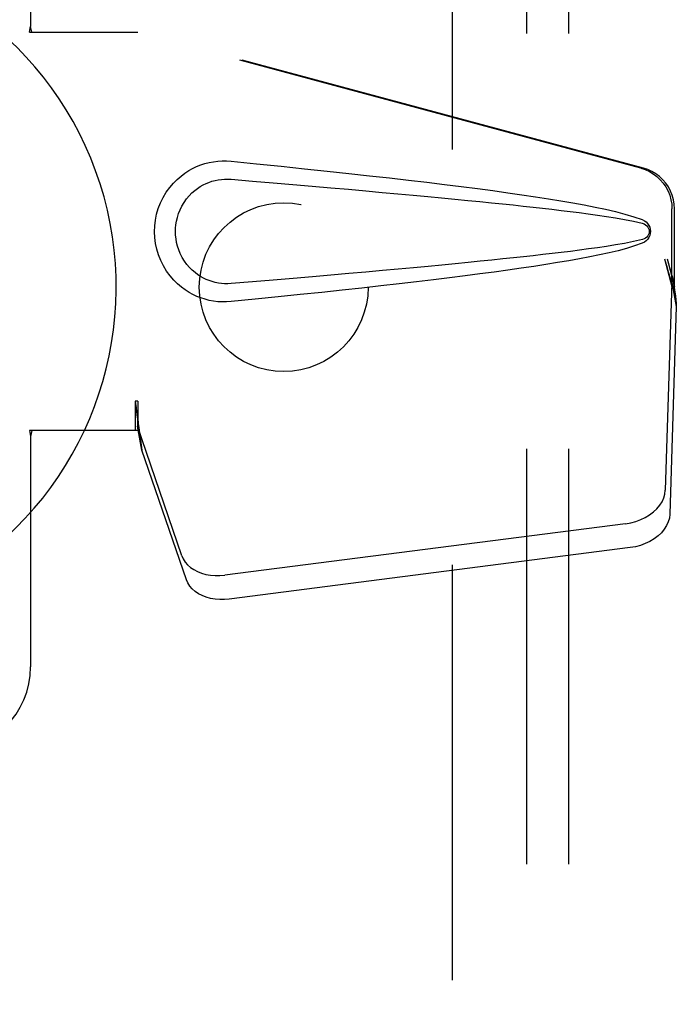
# Model space of a CAD drawing. Header units: inches. Extents: x 0 to 224, y 0 to 145.
# Tile 76 of 92: x 148.36 to 150.31, y 50.74 to 53.66. Entities that reach past the tile are written whole.
import ezdxf

# ---------------------------------------------------------------- set-up
doc = ezdxf.new("R2010")
doc.units = ezdxf.units.IN
doc.header["$LTSCALE"] = 12.302632
doc.header["$MEASUREMENT"] = 0
doc.linetypes.add('HIDDEN', pattern=[0.2, 0.1, -0.1])
for name, color, linetype in [('DEFAULT_2', 8, 'HIDDEN'), ('MAIN_DOOR_ASSEMBLY', 7, 'CONTINUOUS'), ('SUBPANELS', 7, 'CONTINUOUS')]:
    doc.layers.add(name, color=color, linetype=linetype)

msp = doc.modelspace()

# ---------------------------------------------------------------- linework, layer by layer
at = {"layer": 'DEFAULT_2', "color": 8, "linetype": 'HIDDEN'}
msp.add_line((149.6439, 16.3674), (149.6439, 89.3674), dxfattribs=at)
at = {"layer": 'MAIN_DOOR_ASSEMBLY', "color": 8, "linetype": 'HIDDEN'}
for p, q in [((148.3939, 53.9924), (148.3939, 53.6392)), ((148.3909, 53.6224), (148.3939, 53.6392)), ((148.3983, 53.6224), (148.3939, 53.6392)), ((148.3909, 53.6224), (148.7118, 53.6224)), ((150.2016, 53.22), (148.7041, 53.6224)), ((150.2093, 53.22), (148.7118, 53.6224)), ((150.294, 52.8695), (150.294, 53.0993)), ((150.3016, 52.8695), (150.3016, 53.0993)), ((150.2722, 52.9511), (150.294, 52.8695)), ((150.2798, 52.9511), (150.3016, 52.8695)), ((150.2932, 52.881), (150.2741, 52.2659)), ((150.2932, 52.881), (150.3068, 52.8099)), ((150.2956, 52.8971), (150.3042, 52.8408)), ((150.3016, 52.8695), (150.294, 52.8695)), ((150.3042, 52.8408), (150.3052, 52.83)), ((150.3052, 52.83), (150.306, 52.8197)), ((150.306, 52.8197), (150.3068, 52.8099)), ((150.3068, 52.8099), (150.2877, 52.1948)), ((148.7118, 52.5299), (148.7041, 52.5299)), ((148.7041, 52.5299), (148.7041, 52.4424)), ((148.7118, 52.5299), (148.7118, 52.4424)), ((148.7118, 52.4424), (148.3909, 52.4424)), ((148.3909, 52.4424), (148.3939, 52.4255)), ((148.3983, 52.4424), (148.3939, 52.4255)), ((148.8423, 52.0719), (148.7104, 52.4557)), ((148.724, 52.3847), (148.7104, 52.4557)), ((148.7146, 52.4509), (148.724, 52.3847)), ((148.3939, 52.4255), (148.3939, 51.7424)), ((148.8559, 52.0008), (148.724, 52.3847)), ((150.1566, 52.1668), (148.9691, 52.0143)), ((150.1702, 52.0958), (148.9827, 51.9433))]:
    msp.add_line(p, q, dxfattribs=at)
for points in [[(148.9878, 52.8244), (148.9749, 52.8235), (148.962, 52.8234), (148.9491, 52.8242), (148.9362, 52.8258), (148.9235, 52.8282), (148.9109, 52.8314), (148.8987, 52.8353), (148.8867, 52.84), (148.8751, 52.8455), (148.8636, 52.8518), (148.8521, 52.859), (148.8408, 52.8674), (148.8294, 52.877), (148.8182, 52.888), (148.8072, 52.9008), (148.7968, 52.9148), (148.7875, 52.9301), (148.7795, 52.9462), (148.7729, 52.9628), (148.7678, 52.9798), (148.7642, 52.9969), (148.762, 53.0142), (148.7612, 53.0315), (148.7618, 53.0488), (148.7639, 53.0661), (148.7674, 53.0832), (148.7723, 53.1002), (148.7788, 53.1169), (148.7867, 53.1331), (148.7958, 53.1484), (148.8061, 53.1626), (148.8171, 53.1755), (148.8282, 53.1867), (148.8397, 53.1965), (148.8511, 53.205), (148.8626, 53.2124), (148.8742, 53.2188), (148.886, 53.2244), (148.898, 53.2292), (148.9103, 53.2332), (148.923, 53.2364), (148.9358, 53.2389), (148.9488, 53.2405)], [(148.9488, 53.2405), (148.9618, 53.2413), (148.9748, 53.2412), (148.9878, 53.2404)], [(148.9878, 53.2404), (149.0634, 53.2328), (149.136, 53.2254), (149.2057, 53.2182), (149.2726, 53.2112), (149.3367, 53.2043), (149.3982, 53.1975), (149.4572, 53.1909), (149.5138, 53.1844), (149.568, 53.178), (149.62, 53.1717), (149.6698, 53.1655), (149.7176, 53.1593), (149.7634, 53.1532), (149.8073, 53.1472), (149.8494, 53.1412), (149.8897, 53.1352), (149.9283, 53.1292), (149.9652, 53.1231), (150.0005, 53.117), (150.0343, 53.1108), (150.0666, 53.1045), (150.0974, 53.098), (150.1269, 53.0912), (150.1548, 53.084), (150.1812, 53.076), (150.206, 53.0673)], [(150.2016, 53.22), (150.2146, 53.2158), (150.2269, 53.2102), (150.2386, 53.2032), (150.2494, 53.1951), (150.2594, 53.1857), (150.2682, 53.1754), (150.2759, 53.1641), (150.2823, 53.1521), (150.2874, 53.1395), (150.291, 53.1264), (150.2932, 53.113), (150.294, 53.0993)], [(150.3016, 53.0993), (150.3009, 53.113), (150.2987, 53.1264), (150.295, 53.1395), (150.29, 53.1521), (150.2836, 53.1641), (150.2759, 53.1754), (150.267, 53.1857), (150.2571, 53.1951), (150.2462, 53.2032), (150.2346, 53.2102), (150.2222, 53.2158), (150.2093, 53.22)], [(148.9878, 52.8779), (148.9784, 52.8774), (148.969, 52.8775), (148.9596, 52.8782), (148.9503, 52.8794), (148.941, 52.8813), (148.9319, 52.8837), (148.9231, 52.8867), (148.9144, 52.8902), (148.906, 52.8942), (148.8977, 52.8989), (148.8895, 52.9042), (148.8813, 52.9103), (148.8732, 52.9173), (148.8651, 52.9253), (148.8572, 52.9345), (148.8498, 52.9446), (148.8432, 52.9554), (148.8375, 52.9666), (148.833, 52.9778), (148.8293, 52.989), (148.8267, 53), (148.8249, 53.0107), (148.8238, 53.0212), (148.8234, 53.0316), (148.8237, 53.0419), (148.8246, 53.0524), (148.8263, 53.0631), (148.8289, 53.0739), (148.8323, 53.0851), (148.8367, 53.0963), (148.8423, 53.1076), (148.8487, 53.1185), (148.8561, 53.1288), (148.8639, 53.1382), (148.872, 53.1464), (148.8802, 53.1536), (148.8885, 53.1598), (148.8968, 53.1653), (148.9052, 53.1701), (148.9138, 53.1742), (148.9225, 53.1778), (148.9314, 53.1809), (148.9406, 53.1833), (148.9499, 53.1852), (148.9594, 53.1866), (148.9688, 53.1873), (148.9783, 53.1874), (148.9878, 53.1869)], [(148.9878, 53.1869), (149.0512, 53.1816), (149.1124, 53.1764), (149.1714, 53.1714), (149.2283, 53.1665), (149.2831, 53.1617), (149.3359, 53.1571), (149.3867, 53.1526), (149.4355, 53.1482), (149.4824, 53.1439), (149.5274, 53.1398), (149.5705, 53.1358), (149.6117, 53.1319), (149.6512, 53.1281), (149.6889, 53.1244), (149.7249, 53.1208), (149.7593, 53.1174), (149.792, 53.114), (149.8233, 53.1107), (149.8535, 53.1075), (149.8825, 53.1043), (149.9108, 53.1011), (149.9384, 53.0979), (149.9656, 53.0947), (149.9925, 53.0914), (150.0193, 53.088), (150.0461, 53.0844), (150.0729, 53.0807), (150.0997, 53.0767), (150.1265, 53.0725), (150.1532, 53.0678), (150.1798, 53.0625), (150.2061, 53.0565)], [(150.206, 53.0673), (150.2121, 53.0642), (150.2173, 53.0604), (150.2219, 53.0557), (150.2255, 53.0504), (150.2282, 53.0448), (150.2298, 53.0388), (150.2303, 53.0326), (150.2298, 53.0263), (150.2283, 53.0203), (150.2257, 53.0146), (150.222, 53.0093), (150.2175, 53.0045), (150.2121, 53.0006), (150.206, 52.9974)], [(150.2061, 53.0565), (150.2113, 53.0547), (150.2157, 53.0522), (150.2195, 53.049), (150.2226, 53.0453), (150.2248, 53.0412), (150.2262, 53.0368), (150.2266, 53.0322), (150.2261, 53.0275), (150.2247, 53.0232), (150.2224, 53.0192), (150.2193, 53.0156), (150.2155, 53.0124), (150.2112, 53.01), (150.2062, 53.0082)], [(150.2062, 53.0082), (150.1798, 53.0023), (150.1533, 52.997), (150.1267, 52.9923), (150.1, 52.9881), (150.0732, 52.9841), (150.0464, 52.9804), (150.0197, 52.9768), (149.9929, 52.9734), (149.9661, 52.9701), (149.939, 52.9669), (149.9114, 52.9637), (149.8832, 52.9605), (149.8542, 52.9573), (149.8241, 52.9541), (149.7928, 52.9508), (149.7601, 52.9474), (149.7258, 52.944), (149.6898, 52.9404), (149.6521, 52.9367), (149.6126, 52.9329), (149.5713, 52.929), (149.5281, 52.925), (149.4831, 52.9209), (149.4362, 52.9166), (149.3874, 52.9122), (149.3365, 52.9077), (149.2837, 52.9031), (149.2287, 52.8983), (149.1717, 52.8934), (149.1126, 52.8884), (149.0513, 52.8832), (148.9878, 52.8779)], [(150.206, 52.9974), (150.1834, 52.9894), (150.1594, 52.9821), (150.1341, 52.9753), (150.1075, 52.969), (150.0797, 52.9629), (150.0505, 52.957), (150.0202, 52.9513), (149.9884, 52.9456), (149.9553, 52.94), (149.9208, 52.9344), (149.8848, 52.9288), (149.8472, 52.9233), (149.8082, 52.9177), (149.7675, 52.9121), (149.7251, 52.9064), (149.681, 52.9007), (149.635, 52.8949), (149.5872, 52.8891), (149.5374, 52.8831), (149.4856, 52.8771), (149.4317, 52.871), (149.3756, 52.8647), (149.3171, 52.8583), (149.2564, 52.8518), (149.1931, 52.8452), (149.1273, 52.8384), (149.0589, 52.8315), (148.9878, 52.8244)], [(150.2722, 52.9511), (150.2775, 52.9316), (150.2828, 52.9124), (150.2882, 52.8935), (150.2936, 52.8751), (150.299, 52.8576), (150.3042, 52.8408)], [(150.2798, 52.9511), (150.2824, 52.9415), (150.2851, 52.9321), (150.2877, 52.9229), (150.2904, 52.9139), (150.293, 52.9053), (150.2956, 52.8971)], [(150.2956, 52.8971), (150.2952, 52.8942), (150.2948, 52.8915), (150.2944, 52.8887), (150.2941, 52.8861), (150.2937, 52.8835), (150.2932, 52.881)], [(148.7041, 52.5299), (148.7067, 52.5096), (148.7093, 52.4896), (148.712, 52.4699), (148.7146, 52.4509)], [(148.7118, 52.5299), (148.7117, 52.5196), (148.7114, 52.4896)], [(148.7186, 52.4228), (148.7171, 52.4338), (148.7149, 52.4512), (148.7133, 52.4672), (148.7121, 52.4817), (148.7115, 52.4945), (148.7115, 52.5021)], [(148.711, 52.4713), (148.7109, 52.4659), (148.7108, 52.4632), (148.7107, 52.4607), (148.7106, 52.4581), (148.7104, 52.4557)], [(148.7114, 52.4896), (148.7112, 52.4803), (148.711, 52.4713)], [(150.1566, 52.1668), (150.1721, 52.1695), (150.187, 52.1735), (150.2014, 52.1788), (150.215, 52.1853), (150.2277, 52.193), (150.2391, 52.2016), (150.2491, 52.2111), (150.2577, 52.2213), (150.2645, 52.232), (150.2696, 52.2432), (150.2728, 52.2544), (150.2741, 52.2659)], [(150.2877, 52.1948), (150.2863, 52.1834), (150.2831, 52.1721), (150.278, 52.161), (150.2712, 52.1503), (150.2627, 52.1401), (150.2526, 52.1306), (150.2412, 52.122), (150.2286, 52.1143), (150.2149, 52.1078), (150.2005, 52.1025), (150.1856, 52.0985), (150.1702, 52.0958)], [(148.8423, 52.0719), (148.8465, 52.0622), (148.8522, 52.0532), (148.8594, 52.0448), (148.868, 52.0372), (148.8778, 52.0306), (148.8887, 52.0248), (148.9007, 52.0202), (148.9134, 52.0166), (148.9268, 52.0143), (148.9407, 52.0131), (148.9548, 52.0131), (148.9691, 52.0143)], [(148.9827, 51.9433), (148.9683, 51.942), (148.9542, 51.942), (148.9404, 51.9432), (148.927, 51.9456), (148.9142, 51.9491), (148.9023, 51.9538), (148.8913, 51.9595), (148.8815, 51.9662), (148.873, 51.9738), (148.8658, 51.9822), (148.8601, 51.9912), (148.8559, 52.0008)]]:
    msp.add_lwpolyline(points, dxfattribs=at)
at = {"layer": 'MAIN_DOOR_ASSEMBLY', "color": 7, "linetype": 'Continuous'}
msp.add_arc((147.6439, 52.8674), 1.0039, 305.5066, 234.4934, dxfattribs=at)
at = {"layer": 'MAIN_DOOR_ASSEMBLY', "color": 8, "linetype": 'HIDDEN'}
msp.add_arc((148.1439, 51.7424), 0.25, 270, 360, dxfattribs=at)
at = {"layer": 'SUBPANELS', "color": 8, "linetype": 'HIDDEN'}
for p, q in [((149.8626, 86.8361), (149.8626, 18.8986)), ((149.9876, 86.8361), (149.9876, 18.8986))]:
    msp.add_line(p, q, dxfattribs=at)
msp.add_circle((149.1439, 52.8674), 0.25, dxfattribs=at)

doc.saveas('drawing.dxf')
